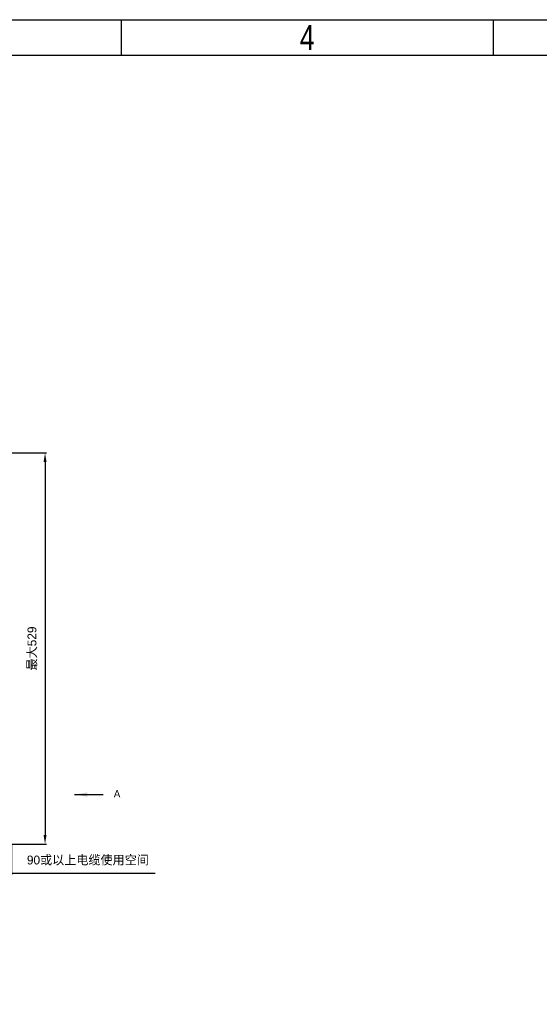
# Model space of a CAD drawing. Header units: millimetres. Extents: x 4086 to 8318, y 123 to 1549.
# Tile 52 of 56: x 6989 to 7341, y 883 to 1549. Entities that reach past the tile are written whole.
import ezdxf
from ezdxf.enums import TextEntityAlignment as Align

# ---------------------------------------------------------------- set-up
doc = ezdxf.new("R2010")
doc.units = ezdxf.units.MM
doc.layers.add('标注层', color=7, linetype='Continuous', lineweight=0)
doc.styles.get("Standard").update_dxf_attribs({"font": 'SourceHanSansCN-Normal.ttf'})
doc.dimstyles.get("Standard").update_dxf_attribs({"dimscale": 6, "dimtxt": 5, "dimasz": 3, "dimexe": 0.18, "dimexo": 0.0625, "dimgap": 0.8, "dimtad": 1, "dimtoh": 1, "dimdec": 1, "dimlfac": 2, "dimzin": 0, "dimdsep": 46, "dimtxsty": 'Standard', "dimcen": 0.09, "dimclrd": 256, "dimclre": 256, "dimclrt": 256, "dimadec": 0, "dimazin": 2, "dimtfac": 1, "dimtdec": 1, "dimtofl": 0, "dimtmove": 0, "dimatfit": 3, "dimfxl": 1, "dimtolj": 1, "dimtzin": 0, "dimarcsym": 0})

# ---------------------------------------------------------------- blocks, each defined once
blk = doc.blocks.new('3')
at = {"color": 2}
for p, q in [((7058.12, 1548.82), (7058.12, 1524.82)), ((7310.12, 1548.82), (7310.12, 1524.82))]:
    blk.add_line(p, q, dxfattribs=at)
for points in [[(6302.12, 123.22), (6302.12, 1548.82), (8318.12, 1548.82), (8318.12, 123.22)], [(6422.12, 147.22), (6422.12, 1524.82), (8294.12, 1524.82), (8294.12, 147.22)]]:
    blk.add_lwpolyline(points, close=True, dxfattribs=at)
at = {"color": 2, "width": 0.8}
blk.add_text('4', height=16.8, dxfattribs=at).set_placement((7184.12, 1536.82), align=Align.MIDDLE_CENTER)
for tag, height, p in [('整机外形图', 19.2, (7909.61, 256.24)), ('当前页', 12, (8078.12, 207.22)), ('总页数', 12, (8222.12, 207.22))]:
    blk.add_attdef(tag, text='', height=height, dxfattribs=at).set_placement(p, align=Align.MIDDLE)
at = {"color": 7, "width": 0.8}
for tag, height, p in [('编号', 19.2, (8153.31, 252.27)), ('比例', 12, (7958.12, 171.22))]:
    blk.add_attdef(tag, text='', height=height, dxfattribs=at).set_placement(p, align=Align.MIDDLE)
blk = doc.blocks.new('*D735')
at = {"lineweight": -2}
for p, q in [((6836.3, 1255.76), (7007.73, 1255.76)), ((7006.65, 1249.76), (7006.65, 997.26)), ((6939.4, 991.26), (7007.73, 991.26))]:
    blk.add_line(p, q, dxfattribs=at)
for points in [[(7007.65, 1249.76), (7005.65, 1249.76), (7006.65, 1255.76)], [(7005.65, 997.26), (7007.65, 997.26), (7006.65, 991.26)]]:
    blk.add_solid(points)
at = {"layer": 'Defpoints', "color": 0}
for p in [(6835.93, 1255.76), (6939.03, 991.26), (7006.65, 991.26)]:
    blk.add_point(p, dxfattribs=at)
at = {"insert": (6998.12, 1123.51), "char_height": 30, "attachment_point": 5, "rotation": 90}
blk.add_mtext('\\A1;\\A1;{\\H0.2x;最大529}', dxfattribs=at)
blk = doc.blocks.new('*D740')
at = {"lineweight": -2}
for p, q in [((6939.03, 990.89), (6939.03, 970.42)), ((6984.03, 990.89), (6984.03, 970.42)), ((6945.03, 971.5), (6978.03, 971.5)), ((6984.03, 971.5), (7081.26, 971.5))]:
    blk.add_line(p, q, dxfattribs=at)
for points in [[(6945.03, 972.5), (6945.03, 970.5), (6939.03, 971.5)], [(6978.03, 970.5), (6978.03, 972.5), (6984.03, 971.5)]]:
    blk.add_solid(points)
at = {"layer": 'Defpoints', "color": 0}
for p in [(6939.03, 991.26), (6984.03, 991.26), (6984.03, 971.5)]:
    blk.add_point(p, dxfattribs=at)
at = {"insert": (7035.64, 980.08), "char_height": 30, "attachment_point": 5}
blk.add_mtext('\\A1;\\A1;{\\H0.2x;90或以上电缆使用空间}', dxfattribs=at)
blk = doc.blocks.new('*D1012')
at = {"lineweight": -2}
for p, q in [((6864.85, 1369.89), (6864.85, 1322.57)), ((6867.85, 1369.89), (6867.85, 1322.57)), ((6858.85, 1323.65), (6852.85, 1323.65)), ((6873.85, 1323.65), (6971.62, 1323.65))]:
    blk.add_line(p, q, dxfattribs=at)
for points in [[(6858.85, 1322.65), (6858.85, 1324.65), (6864.85, 1323.65)], [(6873.85, 1324.65), (6873.85, 1322.65), (6867.85, 1323.65)]]:
    blk.add_solid(points)
at = {"layer": 'Defpoints', "color": 0}
for p in [(6864.85, 1370.26), (6867.85, 1370.26), (6867.85, 1323.65)]:
    blk.add_point(p, dxfattribs=at)
at = {"insert": (6925.74, 1333.89), "char_height": 30, "attachment_point": 5}
blk.add_mtext('\\A1;\\A1;{\\H0.2x;%%C6 \\H2.8x;{\\H0.25x;\\S+0.025^ 0;}\\H0.357143x;贯通（定位孔）}', dxfattribs=at)
blk = doc.blocks.new('*D1013')
at = {"lineweight": -2}
for p in [(6736.57, 1467.38), (6860.72, 1434.71)]:
    blk.add_line(p, (6823.55, 1467.38), dxfattribs=at)
for p, q in [((6865.81, 1429.76), (6866.89, 1429.76)), ((6866.35, 1429.22), (6866.35, 1430.3))]:
    blk.add_line(p, q)
blk.add_solid([(6860.06, 1433.96), (6861.38, 1435.46), (6865.23, 1430.75)])
at = {"layer": 'Defpoints', "color": 0}
for p in [(6865.23, 1430.75), (6867.48, 1428.77)]:
    blk.add_point(p, dxfattribs=at)
at = {"insert": (6777.66, 1477.62), "char_height": 30, "attachment_point": 5}
blk.add_mtext('\\A1;\\A1;{\\H0.2x;%%C6 \\H2.8x;{\\H0.25x;\\S+0.018^ 0;}\\H0.357143x;贯通（定位孔）}', dxfattribs=at)

msp = doc.modelspace()

# ---------------------------------------------------------------- linework, layer by layer
msp.add_line((7026.6503, 1024.6924), (7046.0287, 1024.6924))
at = {"layer": '标注层'}
msp.add_solid([(7035.2903, 1026.1323), (7035.2903, 1023.2523), (7026.6503, 1024.6924)], dxfattribs=at)

# ---------------------------------------------------------------- block references
msp.add_blockref('3', (0, 0))

# ---------------------------------------------------------------- texts
at = {"insert": (7053.1599, 1027.7551), "char_height": 5, "width": 25.379939, "attachment_point": 1}
msp.add_mtext('A', dxfattribs=at)

# ---------------------------------------------------------------- dimensions: what is measured, and where the dimension line sits
dim = msp.add_diameter_dim_2p(p1=(6867.4787, 1428.7729), p2=(6865.2251, 1430.7532), text='\\A1;{\\H0.2x;%%C6 \\H2.8x;{\\H0.25x;\\S+0.018^ 0;}\\H0.357143x;贯通（定位孔）}', dimstyle='Standard', override={"dimasz": 1, "dimtxsty": 'Standard'})
dim.commit()
dim.dimension.update_dxf_attribs({"geometry": '*D1013', "text_midpoint": (6777.6597, 1467.3757), "dimtype": 163})
for base, p1, p2, text, picture, middle in [((6867.8519, 1323.6506), (6864.8519, 1370.263), (6867.8519, 1370.263), '\\A1;{\\H0.2x;%%C6 \\H2.8x;{\\H0.25x;\\S+0.025^ 0;}\\H0.357143x;贯通（定位孔）}', '*D1012', (6925.7383, 1333.8922)), ((6984.0269, 971.5043), (6939.0269, 991.2617), (6984.0269, 991.2617), '\\A1;{\\H0.2x;90或以上电缆使用空间}', '*D740', (7035.6441, 980.0828))]:
    dim = msp.add_linear_dim(base=base, p1=p1, p2=p2, text=text, dimstyle='Standard', override={"dimasz": 1, "dimtxsty": 'Standard'})
    dim.commit()
    dim.dimension.update_dxf_attribs({"geometry": picture, "text_midpoint": middle})
dim = msp.add_linear_dim(base=(7006.6483, 991.2617), p1=(6835.9293, 1255.7617), p2=(6939.0269, 991.2617), angle=90, text='\\A1;{\\H0.2x;最大529}', dimstyle='Standard', override={"dimasz": 1, "dimtxsty": 'Standard'})
dim.commit()
dim.dimension.update_dxf_attribs({"geometry": '*D735', "text_midpoint": (7006.6483, 1123.5117), "dimtype": 160})

doc.saveas('drawing.dxf')
